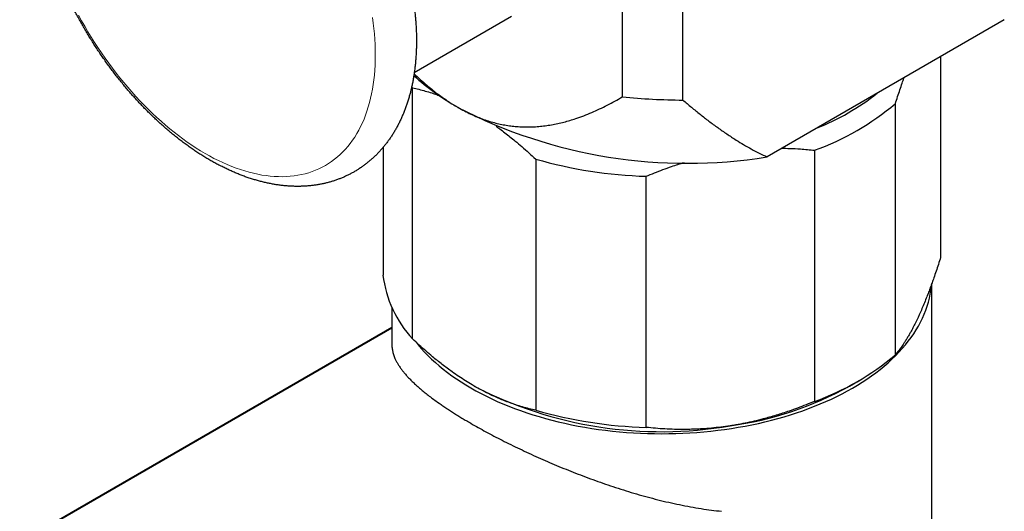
# Model space of a CAD drawing. Header units: millimetres. Extents: x 8 to 1136, y 12 to 650.
# Tile 37 of 48: x 991 to 1044, y 207 to 233. Entities that reach past the tile are written whole.
import ezdxf

# ---------------------------------------------------------------- set-up
doc = ezdxf.new("R2010")
doc.units = ezdxf.units.MM

msp = doc.modelspace()

# ---------------------------------------------------------------- linework, layer by layer
at = {"color": 7, "linetype": 'Continuous', "lineweight": 30}
for p, q in [((1023.556, 258.605), (1023.556, 228.845)), ((1026.814, 228.676), (1026.814, 258.436)), ((1012.384, 230.156), (1017.608, 233.172)), ((1044.079, 232.986), (1031.332, 225.627)), ((1040.659, 231.012), (1040.659, 220.236)), ((1012.243, 229.387), (1012.288, 229.335)), ((1012.288, 215.862), (1012.288, 229.335)), ((1038.227, 215.014), (1038.227, 228.487)), ((1010.704, 226.131), (1010.704, 219.285)), ((1033.884, 225.984), (1033.884, 212.511)), ((1018.906, 225.508), (1018.906, 212.035)), ((1024.834, 211.115), (1024.834, 224.588)), ((1040.182, 205.267), (1040.182, 218.829)), ((1011.182, 217.544), (1011.182, 215.561)), ((1011.182, 216.471), (803.986, 97.051)), ((1035.759, 213.332), (1036.29, 213.639))]:
    msp.add_line(p, q, dxfattribs=at)
at = {"color": 252, "linetype": 'Continuous', "lineweight": 0}
msp.add_line((1011.182, 216.435), (804.106, 97.083), dxfattribs=at)
at = {"color": 252, "linetype": 'Continuous', "lineweight": 0, "flags": 128}
msp.add_lwpolyline([(994.351, 233.228), (994.514, 232.931), (994.681, 232.637), (994.852, 232.345), (995.028, 232.056), (995.208, 231.77), (995.392, 231.487), (995.58, 231.207), (995.772, 230.931), (995.967, 230.658), (996.166, 230.39), (996.369, 230.126), (996.575, 229.866), (996.783, 229.61), (996.995, 229.359), (997.21, 229.113), (997.427, 228.872), (997.647, 228.635), (997.87, 228.405), (998.094, 228.179), (998.321, 227.96), (998.549, 227.746), (998.78, 227.538), (999.012, 227.336), (999.245, 227.14), (999.48, 226.95), (999.716, 226.767), (999.953, 226.591), (1000.191, 226.421), (1000.429, 226.258), (1000.668, 226.102), (1000.907, 225.953), (1001.146, 225.812), (1001.386, 225.677), (1001.625, 225.55), (1001.864, 225.43), (1002.102, 225.318), (1002.34, 225.213), (1002.577, 225.116), (1002.813, 225.027), (1003.047, 224.945), (1003.281, 224.871), (1003.513, 224.805), (1003.743, 224.747), (1003.972, 224.697), (1004.199, 224.655), (1004.423, 224.621), (1004.646, 224.595), (1004.865, 224.578), (1005.083, 224.568), (1005.298, 224.566), (1005.509, 224.573), (1005.718, 224.587), (1005.924, 224.61), (1006.126, 224.64), (1006.325, 224.679), (1006.521, 224.726), (1006.713, 224.78), (1006.901, 224.843), (1007.085, 224.913), (1007.265, 224.992), (1007.44, 225.078), (1007.612, 225.172), (1007.779, 225.273), (1007.941, 225.383), (1008.099, 225.499), (1008.252, 225.623), (1008.401, 225.755), (1008.544, 225.894), (1008.682, 226.04), (1008.815, 226.193), (1008.943, 226.353), (1009.065, 226.52), (1009.182, 226.693), (1009.293, 226.874), (1009.399, 227.06), (1009.5, 227.254), (1009.594, 227.453), (1009.683, 227.659), (1009.766, 227.87), (1009.843, 228.087), (1009.914, 228.31), (1009.978, 228.539), (1010.037, 228.773), (1010.09, 229.012), (1010.137, 229.256), (1010.177, 229.505), (1010.212, 229.759), (1010.24, 230.017), (1010.262, 230.28), (1010.278, 230.547), (1010.287, 230.817), (1010.29, 231.092), (1010.287, 231.37), (1010.278, 231.652), (1010.262, 231.937), (1010.24, 232.225), (1010.212, 232.515), (1010.177, 232.809), (1010.137, 233.104)], dxfattribs=at)
at = {"color": 7, "linetype": 'Continuous', "lineweight": 30, "flags": 128}
msp.add_lwpolyline([(1012.484, 215.681), (1012.589, 215.551), (1012.757, 215.354), (1012.933, 215.16), (1013.118, 214.969), (1013.312, 214.78), (1013.515, 214.595), (1013.725, 214.413), (1013.944, 214.233), (1014.171, 214.058), (1014.406, 213.886), (1014.648, 213.717), (1014.898, 213.552), (1015.156, 213.391), (1015.42, 213.234), (1015.692, 213.081), (1015.971, 212.932), (1016.256, 212.787), (1016.547, 212.647), (1016.845, 212.511), (1017.149, 212.38), (1017.459, 212.254), (1017.775, 212.132), (1018.095, 212.015), (1018.422, 211.902), (1018.753, 211.795), (1019.088, 211.693), (1019.429, 211.596), (1019.773, 211.504), (1020.122, 211.417), (1020.474, 211.336), (1020.83, 211.26), (1021.19, 211.189), (1021.552, 211.124), (1021.917, 211.065), (1022.285, 211.01), (1022.655, 210.962), (1023.028, 210.919), (1023.402, 210.882), (1023.777, 210.85), (1024.154, 210.824), (1024.532, 210.804), (1024.911, 210.789), (1025.29, 210.781), (1025.67, 210.778), (1026.05, 210.78), (1026.429, 210.789), (1026.808, 210.803), (1027.186, 210.823), (1027.563, 210.848), (1027.938, 210.88), (1028.313, 210.917), (1028.685, 210.959), (1029.055, 211.007), (1029.423, 211.061), (1029.789, 211.12), (1030.151, 211.185), (1030.511, 211.255), (1030.867, 211.331), (1031.22, 211.412), (1031.569, 211.499), (1031.913, 211.59), (1032.254, 211.687), (1032.59, 211.789), (1032.922, 211.896), (1033.248, 212.008), (1033.569, 212.124), (1033.885, 212.246), (1034.195, 212.372), (1034.499, 212.503), (1034.798, 212.639), (1035.09, 212.779), (1035.375, 212.923), (1035.654, 213.072), (1035.926, 213.225), (1036.191, 213.381), (1036.449, 213.542), (1036.7, 213.707), (1036.943, 213.875), (1037.178, 214.047), (1037.405, 214.223), (1037.625, 214.402), (1037.836, 214.584), (1038.039, 214.769), (1038.233, 214.957), (1038.419, 215.148), (1038.596, 215.342), (1038.764, 215.539), (1038.923, 215.737), (1039.073, 215.939), (1039.214, 216.142), (1039.346, 216.348), (1039.468, 216.555), (1039.581, 216.764), (1039.684, 216.975), (1039.778, 217.188), (1039.862, 217.401), (1039.937, 217.616), (1040.001, 217.832), (1040.056, 218.049), (1040.101, 218.267), (1040.136, 218.485), (1040.161, 218.703), (1040.168, 218.784)], dxfattribs=at)
at = {"color": 7, "linetype": 'Continuous', "lineweight": 30}
for centre, radius, start, end in [((1021.645, 240.424), 13.972, 228.3363, 240.3111), ((1028.994, 239.593), 13.397, 291.9164, 308.0782), ((1027.09, 265.58), 36.905, 264.5051, 269.5711), ((1027.049, 252.069), 26.787, 242.6068, 279.2003), ((1029.172, 239.177), 14.01, 289.6512, 310.2643), ((1025.537, 248.676), 24.098, 254.0303, 268.3283), ((1016.807, 220.031), 6.149, 186.9673, 222.6898), ((1029.172, 225.704), 14.01, 289.6512, 310.2643), ((1025.656, 232.75), 21.865, 242.6099, 279.7487), ((1026.823, 229.49), 18.464, 277.894, 298.947), ((1025.537, 235.203), 24.098, 254.0303, 268.3283)]:
    msp.add_arc(centre, radius, start, end, dxfattribs=at)
for points, knots in [([(993.109, 235.73), (993.128, 235.683), (993.18, 235.547), (993.271, 235.324), (993.381, 235.06), (993.495, 234.797), (993.613, 234.535), (993.734, 234.274), (993.859, 234.014), (993.988, 233.755), (994.119, 233.498), (994.254, 233.242), (994.392, 232.988), (994.534, 232.735), (994.679, 232.484), (994.826, 232.235), (994.977, 231.988), (995.131, 231.743), (995.288, 231.5), (995.447, 231.259), (995.61, 231.021), (995.775, 230.785), (995.943, 230.552), (996.113, 230.321), (996.286, 230.093), (996.462, 229.868), (996.64, 229.646), (996.82, 229.427), (997.003, 229.211), (997.188, 228.998), (997.375, 228.789), (997.564, 228.583), (997.755, 228.38), (997.948, 228.181), (998.143, 227.985), (998.34, 227.794), (998.538, 227.606), (998.738, 227.422), (998.94, 227.242), (999.143, 227.066), (999.348, 226.894), (999.554, 226.727), (999.762, 226.563), (999.971, 226.404), (1000.181, 226.25), (1000.392, 226.1), (1000.604, 225.955), (1000.817, 225.815), (1001.031, 225.679), (1001.245, 225.548), (1001.46, 225.423), (1001.676, 225.302), (1001.893, 225.186), (1002.11, 225.076), (1002.327, 224.971), (1002.544, 224.871), (1002.762, 224.776), (1002.98, 224.687), (1003.197, 224.604), (1003.414, 224.526), (1003.631, 224.454), (1003.848, 224.388), (1004.064, 224.327), (1004.279, 224.272), (1004.493, 224.223), (1004.707, 224.18), (1004.919, 224.143), (1005.13, 224.112), (1005.34, 224.087), (1005.549, 224.067), (1005.755, 224.054), (1005.961, 224.046), (1006.164, 224.045), (1006.365, 224.049), (1006.565, 224.06), (1006.762, 224.076), (1006.957, 224.097), (1007.149, 224.125), (1007.34, 224.158), (1007.528, 224.197), (1007.713, 224.242), (1007.895, 224.292), (1008.075, 224.347), (1008.253, 224.408), (1008.427, 224.475), (1008.599, 224.546), (1008.767, 224.624), (1008.933, 224.706), (1009.096, 224.793), (1009.255, 224.886), (1009.412, 224.984), (1009.565, 225.087), (1009.715, 225.195), (1009.862, 225.308), (1010.005, 225.426), (1010.145, 225.549), (1010.282, 225.677), (1010.415, 225.809), (1010.545, 225.947), (1010.671, 226.089), (1010.793, 226.237), (1010.912, 226.388), (1011.026, 226.545), (1011.137, 226.706), (1011.244, 226.872), (1011.347, 227.043), (1011.446, 227.218), (1011.541, 227.397), (1011.632, 227.581), (1011.719, 227.769), (1011.801, 227.961), (1011.879, 228.158), (1011.952, 228.358), (1012.021, 228.562), (1012.086, 228.771), (1012.146, 228.983), (1012.201, 229.198), (1012.252, 229.417), (1012.298, 229.639), (1012.339, 229.865), (1012.376, 230.094), (1012.408, 230.325), (1012.435, 230.56), (1012.458, 230.797), (1012.476, 231.036), (1012.489, 231.279), (1012.498, 231.523), (1012.502, 231.77), (1012.501, 232.018), (1012.496, 232.269), (1012.486, 232.522), (1012.471, 232.776), (1012.452, 233.032), (1012.428, 233.289), (1012.4, 233.548), (1012.367, 233.808), (1012.33, 234.069), (1012.289, 234.331), (1012.243, 234.594), (1012.193, 234.858), (1012.138, 235.123), (1012.08, 235.388), (1012.017, 235.654), (1011.95, 235.92), (1011.878, 236.187), (1011.803, 236.453), (1011.723, 236.72), (1011.64, 236.987), (1011.552, 237.254), (1011.461, 237.521), (1011.366, 237.787), (1011.267, 238.053), (1011.164, 238.318), (1011.057, 238.583), (1010.947, 238.846), (1010.832, 239.11), (1010.715, 239.372), (1010.594, 239.633), (1010.469, 239.893), (1010.341, 240.152), (1010.209, 240.409), (1010.074, 240.665), (1009.936, 240.919), (1009.795, 241.172), (1009.65, 241.423), (1009.502, 241.672), (1009.352, 241.919), (1009.198, 242.164), (1009.041, 242.407), (1008.882, 242.648), (1008.719, 242.886), (1008.554, 243.122), (1008.386, 243.356), (1008.216, 243.586), (1008.043, 243.814), (1007.868, 244.039), (1007.69, 244.262), (1007.509, 244.481), (1007.327, 244.697), (1007.142, 244.91), (1006.955, 245.119), (1006.766, 245.326), (1006.575, 245.528), (1006.382, 245.727), (1006.187, 245.923), (1005.99, 246.115), (1005.792, 246.303), (1005.592, 246.487), (1005.39, 246.667), (1005.187, 246.843), (1004.982, 247.015), (1004.776, 247.183), (1004.568, 247.346), (1004.36, 247.505), (1004.15, 247.66), (1003.939, 247.809), (1003.727, 247.955), (1003.514, 248.095), (1003.3, 248.231), (1003.085, 248.362), (1002.87, 248.488), (1002.654, 248.609), (1002.438, 248.725), (1002.221, 248.835), (1002.004, 248.941), (1001.786, 249.04), (1001.569, 249.135), (1001.351, 249.224), (1001.134, 249.308), (1000.916, 249.386), (1000.699, 249.458), (1000.483, 249.524), (1000.267, 249.585), (1000.052, 249.64), (999.837, 249.689), (999.624, 249.733), (999.411, 249.77), (999.2, 249.801), (998.99, 249.827), (998.782, 249.846), (998.575, 249.86), (998.37, 249.867), (998.166, 249.869), (997.965, 249.865), (997.765, 249.855), (997.568, 249.839), (997.373, 249.817), (997.18, 249.79), (996.99, 249.757), (996.802, 249.718), (996.617, 249.673), (996.434, 249.623), (996.254, 249.568), (996.077, 249.507), (995.902, 249.441), (995.731, 249.369), (995.562, 249.292), (995.396, 249.21), (995.233, 249.123), (995.074, 249.03), (994.917, 248.932), (994.764, 248.83), (994.614, 248.722), (994.467, 248.609), (994.323, 248.491), (994.183, 248.368), (994.046, 248.241), (993.913, 248.108), (993.783, 247.971), (993.657, 247.828), (993.535, 247.681), (993.416, 247.53), (993.301, 247.373), (993.19, 247.212), (993.083, 247.046), (992.98, 246.876), (992.881, 246.701), (992.786, 246.522), (992.695, 246.338), (992.608, 246.15), (992.526, 245.958), (992.448, 245.762), (992.374, 245.561), (992.305, 245.357), (992.241, 245.149), (992.181, 244.937), (992.125, 244.722), (992.074, 244.503), (992.028, 244.28), (991.987, 244.055), (991.95, 243.826), (991.917, 243.595), (991.89, 243.361), (991.867, 243.124), (991.849, 242.884), (991.836, 242.642), (991.827, 242.397), (991.823, 242.151), (991.824, 241.902), (991.829, 241.652), (991.839, 241.399), (991.853, 241.145), (991.872, 240.889), (991.896, 240.632), (991.924, 240.373), (991.956, 240.113), (991.993, 239.852), (992.035, 239.59), (992.08, 239.327), (992.13, 239.063), (992.185, 238.798), (992.243, 238.533), (992.306, 238.267), (992.373, 238.001), (992.444, 237.734), (992.52, 237.468), (992.599, 237.201), (992.682, 236.934), (992.77, 236.667), (992.861, 236.4), (992.956, 236.134), (993.04, 235.911), (993.091, 235.776), (993.109, 235.73)], [0, 0, 0, 0, 0.0017988, 0.005178, 0.0085562, 0.0119335, 0.0153099, 0.0186856, 0.0220606, 0.025435, 0.028809, 0.0321826, 0.035556, 0.0389292, 0.0423023, 0.0456755, 0.0490487, 0.0524222, 0.055796, 0.0591701, 0.0625448, 0.0659201, 0.069296, 0.0726728, 0.0760505, 0.0794292, 0.0828089, 0.0861899, 0.0895721, 0.0929557, 0.0963407, 0.0997273, 0.1031155, 0.1065055, 0.1098972, 0.1132908, 0.1166862, 0.1200837, 0.1234831, 0.1268846, 0.1302882, 0.1336938, 0.1371015, 0.1405112, 0.1439228, 0.1473364, 0.1507518, 0.1541688, 0.1575873, 0.1610071, 0.164428, 0.1678496, 0.1712716, 0.1746934, 0.1781147, 0.1815349, 0.1849533, 0.1883693, 0.1917823, 0.1951915, 0.1985959, 0.2019949, 0.2053873, 0.2087725, 0.2121493, 0.2155169, 0.2188743, 0.2222206, 0.2255551, 0.2288768, 0.2321853, 0.2354798, 0.2387601, 0.2420256, 0.2452764, 0.2485123, 0.2517335, 0.2549403, 0.258133, 0.2613124, 0.264479, 0.2676337, 0.2707775, 0.2739115, 0.2770366, 0.2801542, 0.2832656, 0.2863721, 0.289475, 0.2925758, 0.2956758, 0.2987761, 0.3018781, 0.3049831, 0.3080926, 0.3112078, 0.3143301, 0.3174607, 0.3206006, 0.3237509, 0.3269127, 0.3300866, 0.3332734, 0.3364737, 0.339688, 0.3429165, 0.3461593, 0.3494166, 0.3526882, 0.3559737, 0.3592729, 0.3625852, 0.3659101, 0.3692467, 0.3725943, 0.3759521, 0.3793192, 0.3826948, 0.3860778, 0.3894675, 0.3928629, 0.3962632, 0.3996676, 0.4030754, 0.4064858, 0.4098982, 0.4133121, 0.4167268, 0.4201419, 0.423557, 0.4269715, 0.4303853, 0.4337981, 0.4372097, 0.4406198, 0.4440283, 0.4474352, 0.4508404, 0.4542437, 0.4576453, 0.4610449, 0.4644427, 0.4678386, 0.4712327, 0.4746251, 0.4780157, 0.4814046, 0.484792, 0.4881777, 0.491562, 0.494945, 0.4983266, 0.501707, 0.5050863, 0.5084645, 0.5118418, 0.5152182, 0.5185939, 0.5219689, 0.5253434, 0.5287174, 0.532091, 0.5354644, 0.5388376, 0.5422107, 0.5455838, 0.5489571, 0.5523306, 0.5557043, 0.5590785, 0.5624532, 0.5658284, 0.5692044, 0.5725811, 0.5759588, 0.5793374, 0.5827171, 0.586098, 0.5894802, 0.5928638, 0.5962488, 0.5996353, 0.6030235, 0.6064134, 0.6098051, 0.6131986, 0.616594, 0.6199914, 0.6233908, 0.6267922, 0.6301957, 0.6336013, 0.6370089, 0.6404185, 0.6438302, 0.6472437, 0.650659, 0.654076, 0.6574945, 0.6609142, 0.6643351, 0.6677566, 0.6711786, 0.6746005, 0.6780218, 0.681442, 0.6848605, 0.6882766, 0.6916897, 0.6950989, 0.6985035, 0.7019026, 0.7052953, 0.7086807, 0.7120577, 0.7154256, 0.7187833, 0.7221299, 0.7254647, 0.7287868, 0.7320956, 0.7353906, 0.7386712, 0.7419371, 0.7451883, 0.7484246, 0.7516462, 0.7548534, 0.7580465, 0.7612262, 0.7643932, 0.7675482, 0.7706923, 0.7738265, 0.7769518, 0.7800697, 0.7831812, 0.7862878, 0.7893908, 0.7924916, 0.7955917, 0.7986919, 0.8017938, 0.8048988, 0.8080081, 0.8111232, 0.8142452, 0.8173755, 0.8205152, 0.8236652, 0.8268266, 0.8300002, 0.8331867, 0.8363866, 0.8396005, 0.8428286, 0.8460711, 0.849328, 0.8525991, 0.8558843, 0.8591832, 0.8624951, 0.8658196, 0.8691559, 0.8725033, 0.8758608, 0.8792277, 0.882603, 0.8859859, 0.8893754, 0.8927706, 0.8961708, 0.8995751, 0.9029828, 0.9063932, 0.9098055, 0.9132193, 0.9166341, 0.9200492, 0.9234643, 0.9268788, 0.9302927, 0.9337055, 0.937117, 0.9405272, 0.9439358, 0.9473428, 0.950748, 0.9541514, 0.9575529, 0.9609526, 0.9643504, 0.9677464, 0.9711406, 0.974533, 0.9779237, 0.9813126, 0.9847, 0.9880858, 0.9914702, 0.9948531, 0.9982348, 1, 1, 1, 1]), ([(1012.374, 230.086), (1012.481, 229.985), (1012.705, 229.775), (1013.023, 229.498), (1013.325, 229.25), (1013.6, 229.035), (1013.878, 228.83), (1014.159, 228.637), (1014.441, 228.453), (1014.63, 228.342), (1014.724, 228.286)], [0, 0, 0, 0, 0.141323, 0.294423, 0.41125, 0.528114, 0.644936, 0.763277, 0.881662, 1, 1, 1, 1]), ([(1038.227, 228.487), (1038.268, 228.612), (1038.349, 228.864), (1038.471, 229.23), (1038.584, 229.558), (1038.661, 229.774), (1038.696, 229.87), (1038.7, 229.881)], [0, 0, 0, 0, 0.26004, 0.520123, 0.780152, 0.976082, 1, 1, 1, 1]), ([(1012.288, 229.335), (1012.402, 229.309), (1012.63, 229.257), (1012.976, 229.164), (1013.295, 229.066), (1013.546, 228.982), (1013.68, 228.933), (1013.726, 228.915)], [0, 0, 0, 0, 0.241219, 0.482481, 0.723689, 0.905506, 1, 1, 1, 1]), ([(1014.724, 228.286), (1014.842, 228.22), (1015.077, 228.088), (1015.429, 227.916), (1015.774, 227.766), (1016.11, 227.638), (1016.439, 227.53), (1016.764, 227.44), (1017.088, 227.367), (1017.41, 227.309), (1017.731, 227.268), (1018.048, 227.242), (1018.377, 227.231), (1018.718, 227.235), (1019.07, 227.257), (1019.415, 227.294), (1019.756, 227.347), (1020.092, 227.413), (1020.421, 227.492), (1020.742, 227.582), (1021.1, 227.695), (1021.492, 227.836), (1021.918, 228.009), (1022.337, 228.197), (1022.75, 228.4), (1023.157, 228.616), (1023.423, 228.768), (1023.556, 228.845)], [0, 0, 0, 0, 0.034042, 0.068106, 0.10215, 0.134526, 0.166931, 0.199341, 0.231723, 0.264929, 0.298157, 0.33139, 0.364603, 0.403395, 0.442207, 0.481024, 0.519824, 0.558959, 0.598096, 0.63647, 0.674844, 0.728827, 0.782818, 0.836803, 0.8912, 0.945601, 1, 1, 1, 1]), ([(1026.814, 228.676), (1026.966, 228.547), (1027.271, 228.289), (1027.736, 227.913), (1028.207, 227.548), (1028.687, 227.193), (1029.175, 226.853), (1029.638, 226.55), (1030.075, 226.282), (1030.485, 226.049), (1030.903, 225.828), (1031.189, 225.694), (1031.332, 225.627)], [0, 0, 0, 0, 0.108825, 0.217652, 0.326475, 0.435475, 0.544481, 0.653477, 0.740045, 0.826612, 0.913307, 1, 1, 1, 1]), ([(1016.774, 227.273), (1016.842, 227.225), (1017.001, 227.111), (1017.251, 226.923), (1017.522, 226.711), (1017.827, 226.464), (1018.166, 226.178), (1018.538, 225.85), (1018.784, 225.622), (1018.906, 225.508)], [0, 0, 0, 0, 0.093423, 0.220807, 0.346293, 0.47178, 0.647834, 0.823936, 1, 1, 1, 1]), ([(1032.134, 226.09), (1032.276, 226.088), (1032.608, 226.083), (1033.065, 226.057), (1033.506, 226.023), (1033.758, 225.997), (1033.884, 225.984)], [0, 0, 0, 0, 0.240906, 0.562798, 0.781398, 1, 1, 1, 1]), ([(1024.834, 224.588), (1024.984, 224.65), (1025.285, 224.774), (1025.741, 224.947), (1026.163, 225.098), (1026.543, 225.225), (1026.77, 225.295), (1026.881, 225.329)], [0, 0, 0, 0, 0.223711, 0.44746, 0.671162, 0.83972, 1, 1, 1, 1]), ([(1040.659, 220.236), (1040.618, 220.111), (1040.538, 219.86), (1040.415, 219.493), (1040.302, 219.165), (1040.198, 218.873), (1040.104, 218.616), (1040.011, 218.367), (1039.905, 218.093), (1039.786, 217.798), (1039.656, 217.487), (1039.541, 217.226), (1039.47, 217.072), (1039.443, 217.013)], [0, 0, 0, 0, 0.102608, 0.205234, 0.307838, 0.38515, 0.462461, 0.539121, 0.615779, 0.7218, 0.827851, 0.93387, 1, 1, 1, 1]), ([(1039.443, 217.013), (1039.398, 216.917), (1039.308, 216.727), (1039.172, 216.46), (1039.049, 216.23), (1038.936, 216.032), (1038.836, 215.863), (1038.736, 215.703), (1038.624, 215.533), (1038.499, 215.356), (1038.362, 215.175), (1038.272, 215.068), (1038.227, 215.014)], [0, 0, 0, 0, 0.109491, 0.219018, 0.32851, 0.411237, 0.493965, 0.57546, 0.656956, 0.771291, 0.885658, 1, 1, 1, 1]), ([(1015.597, 213.336), (1015.562, 213.357), (1015.407, 213.447), (1015.134, 213.614), (1014.777, 213.846), (1014.451, 214.072), (1014.154, 214.288), (1013.889, 214.489), (1013.626, 214.695), (1013.331, 214.936), (1013.003, 215.214), (1012.644, 215.531), (1012.407, 215.752), (1012.288, 215.862)], [0, 0, 0, 0, 0.031669, 0.1378, 0.243966, 0.3501, 0.430249, 0.510399, 0.589434, 0.668469, 0.778968, 0.889495, 1, 1, 1, 1]), ([(1011.184, 215.561), (1011.184, 215.519), (1011.184, 215.41), (1011.211, 215.232), (1011.264, 215.026), (1011.335, 214.839), (1011.415, 214.672), (1011.497, 214.524), (1011.591, 214.376), (1011.696, 214.227), (1011.812, 214.078), (1011.94, 213.926), (1012.08, 213.773), (1012.233, 213.617), (1012.396, 213.46), (1012.573, 213.3), (1012.762, 213.137), (1012.968, 212.969), (1013.189, 212.796), (1013.426, 212.619), (1013.654, 212.456), (1013.87, 212.306), (1014.07, 212.171), (1014.278, 212.034), (1014.492, 211.896), (1014.714, 211.758), (1014.943, 211.618), (1015.178, 211.477), (1015.468, 211.308), (1015.817, 211.109), (1016.231, 210.881), (1016.661, 210.653), (1017.107, 210.423), (1017.57, 210.192), (1018.048, 209.96), (1018.539, 209.73), (1019.033, 209.506), (1019.531, 209.287), (1020.029, 209.075), (1020.536, 208.867), (1021.053, 208.662), (1021.578, 208.462), (1022.111, 208.266), (1022.65, 208.077), (1023.199, 207.893), (1023.758, 207.716), (1024.326, 207.545), (1024.897, 207.385), (1025.472, 207.234), (1026.051, 207.095), (1026.634, 206.968), (1027.217, 206.854), (1027.788, 206.758), (1028.348, 206.676), (1028.711, 206.636), (1028.893, 206.615)], [0, 0, 0, 0, 0.014707, 0.038382, 0.062154, 0.085927, 0.102359, 0.118792, 0.135259, 0.151351, 0.167477, 0.183604, 0.199818, 0.216031, 0.232162, 0.248292, 0.264842, 0.281392, 0.298516, 0.315702, 0.332908, 0.345716, 0.358546, 0.371376, 0.38428, 0.397183, 0.410162, 0.42314, 0.436143, 0.456957, 0.477812, 0.498785, 0.519799, 0.541266, 0.562775, 0.584408, 0.606081, 0.626895, 0.647743, 0.668693, 0.689676, 0.711028, 0.732412, 0.753894, 0.775407, 0.797684, 0.819994, 0.842404, 0.864846, 0.88766, 0.910507, 0.933456, 0.95644, 0.978205, 1, 1, 1, 1]), ([(1018.906, 212.035), (1018.789, 212.062), (1018.553, 212.115), (1018.197, 212.212), (1017.867, 212.314), (1017.565, 212.417), (1017.292, 212.519), (1017.018, 212.628), (1016.709, 212.762), (1016.363, 212.924), (1015.981, 213.119), (1015.725, 213.264), (1015.597, 213.336)], [0, 0, 0, 0, 0.109671, 0.219364, 0.329029, 0.411722, 0.494415, 0.576303, 0.658191, 0.772115, 0.886078, 1, 1, 1, 1]), ([(1033.884, 212.511), (1033.733, 212.449), (1033.432, 212.325), (1032.976, 212.151), (1032.555, 212.001), (1032.169, 211.873), (1031.82, 211.763), (1031.471, 211.661), (1031.077, 211.554), (1030.637, 211.445), (1030.15, 211.34), (1029.724, 211.259), (1029.46, 211.217), (1029.359, 211.201)], [0, 0, 0, 0, 0.102608, 0.205234, 0.307838, 0.38515, 0.462461, 0.539121, 0.615779, 0.7218, 0.827851, 0.93387, 1, 1, 1, 1]), ([(1029.359, 211.201), (1029.191, 211.176), (1028.855, 211.127), (1028.352, 211.074), (1027.891, 211.038), (1027.472, 211.017), (1027.098, 211.006), (1026.727, 211.004), (1026.31, 211.01), (1025.846, 211.029), (1025.337, 211.064), (1025.001, 211.098), (1024.834, 211.115)], [0, 0, 0, 0, 0.109491, 0.219018, 0.32851, 0.411237, 0.493965, 0.57546, 0.656956, 0.771291, 0.885658, 1, 1, 1, 1])]:
    msp.add_open_spline(points, degree=3, knots=knots, dxfattribs=at)

doc.saveas('drawing.dxf')
